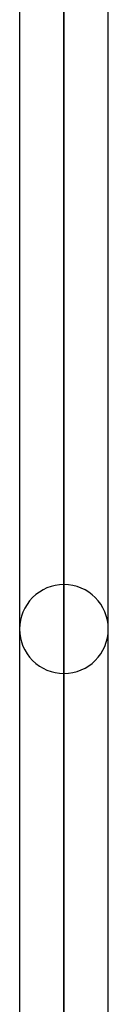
# Model space of a CAD drawing. Header units: millimetres. Extents: x -130 to 54, y -185 to 185.
# Tile 59 of 78: x -38.08 to -36.81, y 49.5 to 63.57. Entities that reach past the tile are written whole.
import ezdxf

# ---------------------------------------------------------------- set-up
doc = ezdxf.new("R2010")
doc.units = ezdxf.units.MM
doc.layers.add('MAIN-1', color=7, linetype='Continuous')
doc.layers.add('MAIN-2', color=7, linetype='Continuous')

msp = doc.modelspace()

# ---------------------------------------------------------------- linework, layer by layer
at = {"layer": 'MAIN-1'}
for p, q in [((-37.448, 96.649), (-37.448, 0)), ((-38.083, 96.074), (-38.083, 0)), ((-36.813, 0), (-36.813, 96.053))]:
    msp.add_line(p, q, dxfattribs=at)
at = {"layer": 'MAIN-2'}
for p, q in [((-37.448, 0), (-37.448, 96.649)), ((-37.448, 0), (-37.448, 95.763)), ((-37.448, 95.763), (-37.448, 0)), ((-37.448, 41.768), (-37.448, 55.499)), ((-37.448, 54.229), (-37.448, 40.762))]:
    msp.add_line(p, q, dxfattribs=at)
for start, end in [(89.9998, 180.0002), (359.9998, 89.9998), (180.0002, 270.0002), (270.0002, 359.9998)]:
    msp.add_arc((-37.448, 54.864), 0.635, start, end, dxfattribs=at)

doc.saveas('drawing.dxf')
